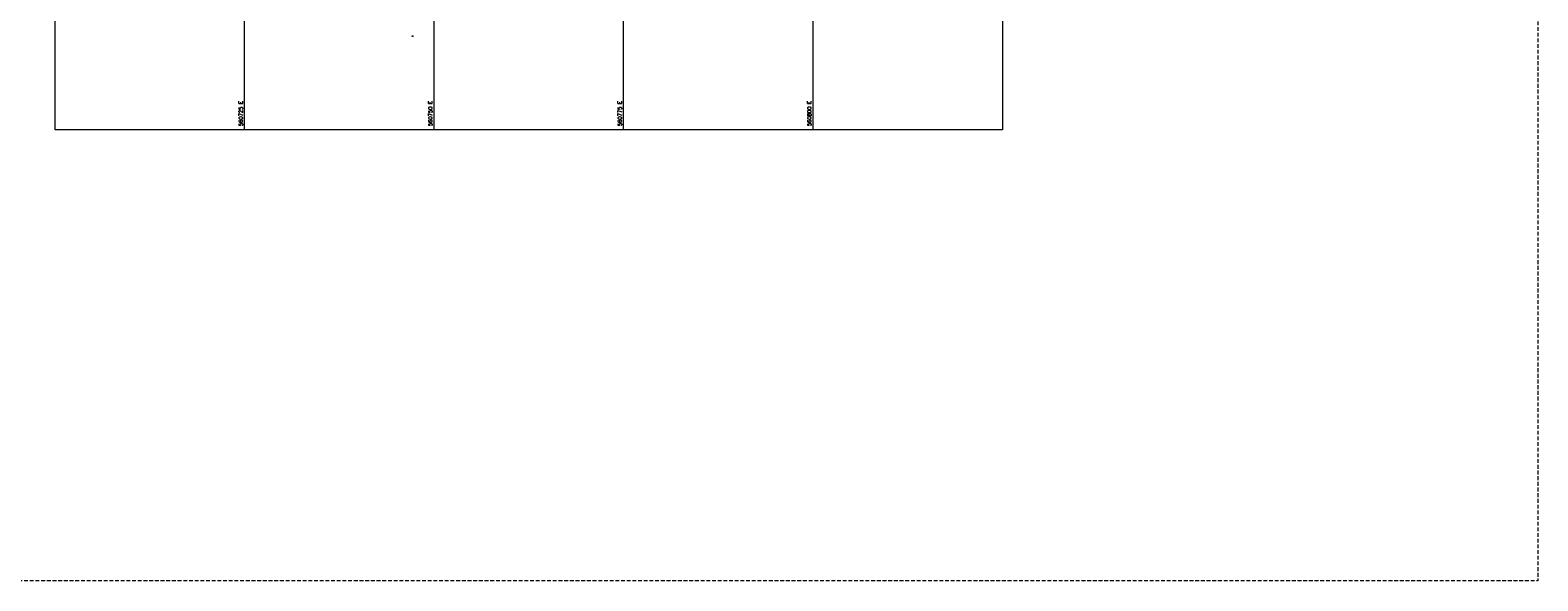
# Model space of a CAD drawing. Header units: metres. Extents: x 560229 to 560896, y 835884 to 837467.
# Tile 3 of 7: x 560697 to 560896, y 837141 to 837213. Entities that reach past the tile are written whole.
import ezdxf

# ---------------------------------------------------------------- set-up
doc = ezdxf.new("R2010")
doc.units = ezdxf.units.M
doc.linetypes.add('DASHED', pattern=[0.75, 0.5, -0.25])
for name, color, linetype, lineweight in [('Contour_Line', 8, 'Continuous', 9), ('Grid', 8, 'Continuous', 9), ('Ortho', 7, 'DASHED', 9)]:
    doc.layers.add(name, color=color, linetype=linetype, lineweight=lineweight)
doc.styles.get("Standard").update_dxf_attribs({"font": 'simplex.shx'})

msp = doc.modelspace()

# ---------------------------------------------------------------- linework, layer by layer
at = {"layer": 'Contour_Line', "linetype": 'Continuous', "lineweight": -3}
msp.add_lwpolyline([(560747.17, 837212.3), (560747.21, 837212.4), (560747.22, 837212.42)], dxfattribs=at)
at = {"layer": 'Grid'}
for p, q in [((560725, 837200), (560725, 837375)), ((560750, 837200), (560750, 837375)), ((560775, 837200), (560775, 837375)), ((560800, 837200), (560800, 837375))]:
    msp.add_line(p, q, dxfattribs=at)
at = {"layer": 'Grid', "flags": 128}
msp.add_lwpolyline([(560825, 837375), (560825, 837200), (560700, 837200), (560700, 837375)], close=True, dxfattribs=at)
at = {"layer": 'Ortho', "flags": 128}
msp.add_lwpolyline([(560895.62, 837460.31), (560895.62, 837140.51), (560566.59, 837140.51), (560566.59, 837460.31)], close=True, dxfattribs=at)

# ---------------------------------------------------------------- texts
at = {"layer": 'Grid'}
for s, p in [('560725 E', (560724.75, 837200.5)), ('560750 E', (560749.75, 837200.5)), ('560775 E', (560774.75, 837200.5)), ('560800 E', (560799.75, 837200.5))]:
    msp.add_text(s, height=0.5, rotation=90, dxfattribs=at).set_placement(p)

doc.saveas('drawing.dxf')
